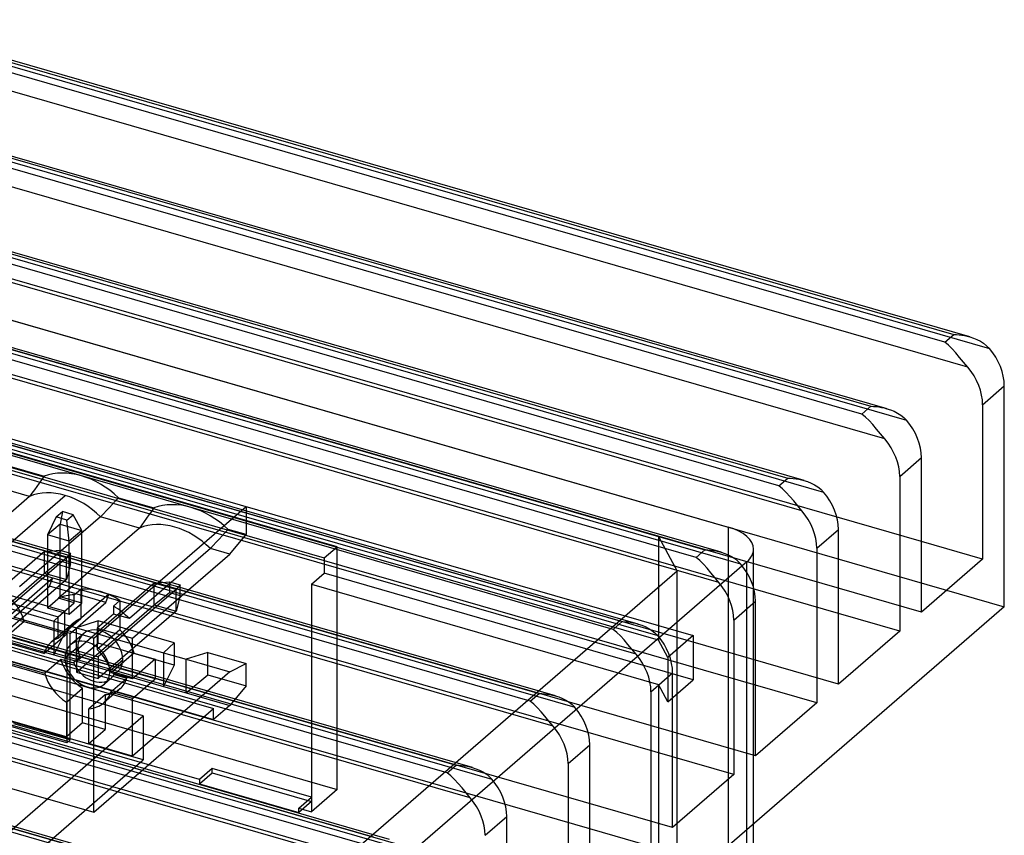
# Model space of a CAD drawing. Header units: millimetres. Extents: x -90 to 88, y -53 to 62.
# Tile 74 of 74: x 50 to 88, y 5 to 37. Entities that reach past the tile are written whole.
import ezdxf

# ---------------------------------------------------------------- set-up
doc = ezdxf.new("R2010")
doc.units = ezdxf.units.MM
doc.layers.add('MAIN-1', color=7, linetype='Continuous')
doc.layers.add('MAIN-2', color=7, linetype='Continuous')

msp = doc.modelspace()

# ---------------------------------------------------------------- linework, layer by layer
at = {"layer": 'MAIN-1'}
for p, q in [((87.038, 24.614), (-41.261, 61.65)), ((-40.903, 61.46), (86.403, 24.71)), ((86.053, 24.407), (-41.253, 61.157)), ((86.949, 23.426), (-42.649, 60.838)), ((-30.828, 47.293), (74.828, 16.793)), ((83.788, 21.799), (26.332, 38.385)), ((26.404, 38.277), (83.153, 21.895)), ((82.803, 21.592), (26.644, 37.804)), ((83.699, 20.612), (27.456, 36.848)), ((80.538, 18.985), (28.677, 33.956)), ((28.677, 33.868), (79.903, 19.081)), ((79.553, 18.777), (28.677, 33.464)), ((80.449, 17.797), (28.677, 32.742)), ((77.288, 16.17), (28.677, 30.203)), ((28.677, 30.115), (76.653, 16.266)), ((76.303, 15.963), (28.677, 29.711)), ((77.199, 14.983), (28.677, 28.99)), ((74.038, 13.355), (28.677, 26.45)), ((28.677, 26.363), (73.403, 13.451)), ((73.949, 12.168), (25.827, 26.059)), ((73.053, 13.148), (28.677, 25.958)), ((86.053, 24.407), (86.403, 24.71)), ((86.403, 24.71), (86.509, 24.705)), ((86.509, 24.705), (86.615, 24.695)), ((70.788, 10.541), (21.857, 24.666)), ((21.857, 24.579), (70.153, 10.637)), ((86.195, 24.288), (86.053, 24.407)), ((86.615, 24.695), (86.721, 24.682)), ((86.721, 24.682), (86.826, 24.664)), ((86.826, 24.664), (86.93, 24.642)), ((86.93, 24.642), (87.033, 24.615)), ((87.033, 24.615), (87.176, 24.569)), ((87.176, 24.569), (87.314, 24.513)), ((87.314, 24.513), (87.448, 24.445)), ((87.448, 24.445), (87.575, 24.364)), ((87.575, 24.364), (87.693, 24.27)), ((69.803, 10.334), (21.857, 24.175)), ((86.338, 24.148), (86.195, 24.288)), ((86.483, 23.99), (86.338, 24.148)), ((86.631, 23.814), (86.483, 23.99)), ((87.693, 24.27), (87.799, 24.163)), ((86.786, 23.623), (86.631, 23.814)), ((86.949, 23.426), (86.786, 23.623)), ((70.699, 9.354), (21.857, 23.453)), ((14.292, 23.01), (66.903, 7.822)), ((67.538, 7.726), (14.391, 23.069)), ((66.553, 7.519), (13.823, 22.741)), ((87.535, 21.958), (88.385, 22.694)), ((88.385, 14.034), (88.385, 22.694)), ((67.449, 6.539), (12.937, 22.275)), ((82.803, 21.592), (83.153, 21.895)), ((83.153, 21.895), (83.259, 21.89)), ((83.259, 21.89), (83.365, 21.881)), ((83.365, 21.881), (83.471, 21.867)), ((83.471, 21.867), (83.576, 21.85)), ((83.576, 21.85), (83.68, 21.828)), ((83.68, 21.828), (83.783, 21.801)), ((83.783, 21.801), (83.926, 21.754)), ((83.926, 21.754), (84.064, 21.698)), ((84.064, 21.698), (84.198, 21.63)), ((84.198, 21.63), (84.325, 21.549)), ((87.535, 21.958), (87.535, 15.896)), ((82.945, 21.474), (82.803, 21.592)), ((83.088, 21.334), (82.945, 21.474)), ((83.233, 21.175), (83.088, 21.334)), ((84.325, 21.549), (84.443, 21.456)), ((84.443, 21.456), (84.549, 21.348)), ((83.381, 21), (83.233, 21.175)), ((83.536, 20.809), (83.381, 21)), ((83.699, 20.612), (83.536, 20.809)), ((84.285, 19.144), (85.135, 19.88)), ((85.135, 13.817), (85.135, 19.88)), ((14.916, 19.077), (63.653, 5.008)), ((64.288, 4.912), (14.992, 19.142)), ((79.553, 18.777), (79.903, 19.081)), ((79.903, 19.081), (80.009, 19.075)), ((80.009, 19.075), (80.115, 19.066)), ((80.115, 19.066), (80.221, 19.053)), ((80.221, 19.053), (80.326, 19.035)), ((80.326, 19.035), (80.43, 19.013)), ((80.43, 19.013), (80.533, 18.986)), ((80.533, 18.986), (80.676, 18.94)), ((80.676, 18.94), (80.814, 18.883)), ((84.285, 19.144), (84.285, 13.081)), ((63.303, 4.705), (14.566, 18.774)), ((79.695, 18.659), (79.553, 18.777)), ((79.838, 18.519), (79.695, 18.659)), ((80.814, 18.883), (80.948, 18.815)), ((80.948, 18.815), (81.075, 18.735)), ((81.075, 18.735), (81.193, 18.641)), ((81.193, 18.641), (81.299, 18.533)), ((64.199, 3.724), (13.941, 18.232)), ((79.983, 18.36), (79.838, 18.519)), ((80.131, 18.185), (79.983, 18.36)), ((80.286, 17.994), (80.131, 18.185)), ((80.449, 17.797), (80.286, 17.994)), ((81.035, 16.329), (81.885, 17.065)), ((81.885, 11.003), (81.885, 17.065)), ((11.666, 16.262), (60.403, 2.193)), ((61.038, 2.097), (11.742, 16.328)), ((76.303, 15.963), (76.653, 16.266)), ((76.653, 16.266), (76.759, 16.261)), ((76.759, 16.261), (76.865, 16.252)), ((76.865, 16.252), (76.971, 16.238)), ((76.971, 16.238), (77.076, 16.221)), ((77.076, 16.221), (77.18, 16.198)), ((81.035, 16.329), (81.035, 10.267)), ((87.535, 15.896), (85.135, 16.589)), ((76.445, 15.844), (76.303, 15.963)), ((76.588, 15.705), (76.445, 15.844)), ((77.18, 16.198), (77.283, 16.172)), ((77.283, 16.172), (77.426, 16.125)), ((77.426, 16.125), (77.564, 16.069)), ((77.564, 16.069), (77.698, 16.001)), ((77.698, 16.001), (77.825, 15.92)), ((77.825, 15.92), (77.943, 15.827)), ((77.943, 15.827), (78.049, 15.719)), ((87.535, 15.896), (85.135, 13.817)), ((76.733, 15.546), (76.588, 15.705)), ((76.881, 15.37), (76.733, 15.546)), ((77.036, 15.18), (76.881, 15.37)), ((77.199, 14.983), (77.036, 15.18)), ((88.385, 14.034), (42.385, -25.803)), ((77.785, 13.514), (78.635, 14.25)), ((78.635, 8.188), (78.635, 14.25)), ((77.785, 13.514), (77.785, 7.452)), ((84.285, 13.081), (81.885, 13.774)), ((73.053, 13.148), (73.403, 13.451)), ((73.195, 13.03), (73.053, 13.148)), ((73.403, 13.451), (73.509, 13.446)), ((73.509, 13.446), (73.615, 13.437)), ((73.615, 13.437), (73.721, 13.424)), ((73.721, 13.424), (73.826, 13.406)), ((73.826, 13.406), (73.93, 13.384)), ((73.93, 13.384), (74.033, 13.357)), ((74.033, 13.357), (74.176, 13.311)), ((74.176, 13.311), (74.314, 13.254)), ((74.314, 13.254), (74.448, 13.186)), ((74.448, 13.186), (74.575, 13.106)), ((73.338, 12.89), (73.195, 13.03)), ((73.483, 12.731), (73.338, 12.89)), ((74.575, 13.106), (74.693, 13.012)), ((74.693, 13.012), (74.799, 12.904)), ((84.285, 13.081), (81.885, 11.003)), ((73.631, 12.556), (73.483, 12.731)), ((73.786, 12.365), (73.631, 12.556)), ((73.949, 12.168), (73.786, 12.365)), ((74.535, 10.7), (75.385, 11.436)), ((75.385, 5.374), (75.385, 11.436)), ((81.035, 10.267), (78.635, 10.96)), ((69.803, 10.334), (70.153, 10.637)), ((70.153, 10.637), (70.259, 10.632)), ((70.259, 10.632), (70.365, 10.623)), ((70.365, 10.623), (70.471, 10.609)), ((70.471, 10.609), (70.576, 10.591)), ((70.576, 10.591), (70.68, 10.569)), ((70.68, 10.569), (70.783, 10.542)), ((70.783, 10.542), (70.926, 10.496)), ((70.926, 10.496), (71.064, 10.44)), ((71.064, 10.44), (71.198, 10.372)), ((74.535, 10.7), (74.535, 4.638)), ((69.945, 10.215), (69.803, 10.334)), ((70.088, 10.075), (69.945, 10.215)), ((70.233, 9.917), (70.088, 10.075)), ((71.198, 10.372), (71.325, 10.291)), ((71.325, 10.291), (71.443, 10.198)), ((71.443, 10.198), (71.549, 10.09)), ((81.035, 10.267), (78.635, 8.188)), ((70.381, 9.741), (70.233, 9.917)), ((70.536, 9.55), (70.381, 9.741)), ((70.699, 9.354), (70.536, 9.55)), ((71.285, 7.885), (72.135, 8.621)), ((72.135, 2.559), (72.135, 8.621)), ((77.785, 7.452), (75.385, 8.145)), ((66.553, 7.519), (66.903, 7.822)), ((66.903, 7.822), (67.009, 7.817)), ((67.009, 7.817), (67.115, 7.808)), ((67.115, 7.808), (67.221, 7.795)), ((67.221, 7.795), (67.326, 7.777)), ((67.326, 7.777), (67.43, 7.755)), ((67.43, 7.755), (67.533, 7.728)), ((67.533, 7.728), (67.676, 7.682)), ((71.285, 7.885), (71.285, 1.823)), ((66.695, 7.401), (66.553, 7.519)), ((66.838, 7.261), (66.695, 7.401)), ((67.676, 7.682), (67.814, 7.625)), ((67.814, 7.625), (67.948, 7.557)), ((67.948, 7.557), (68.075, 7.476)), ((68.075, 7.476), (68.193, 7.383)), ((68.193, 7.383), (68.299, 7.275)), ((77.785, 7.452), (75.385, 5.374)), ((66.983, 7.102), (66.838, 7.261)), ((67.131, 6.927), (66.983, 7.102)), ((67.286, 6.736), (67.131, 6.927)), ((67.449, 6.539), (67.286, 6.736)), ((68.035, 5.071), (68.885, 5.807)), ((68.885, -0.255), (68.885, 5.807)), ((78.56, -7.09), (78.56, 5.525)), ((74.535, 4.638), (72.135, 5.33)), ((78.292, -7.59), (78.292, 5.293))]:
    msp.add_line(p, q, dxfattribs=at)
for centre, major_axis, start_param, end_param in [((86.653, 23.194), (-1.309, 1.512), -2.427868, -1.579806), ((85.803, 22.458), (1.309, -1.512), 0.713724, 1.561786), ((83.403, 20.38), (-1.309, 1.512), -2.427868, -1.579806), ((82.553, 19.644), (1.309, -1.512), 0.713724, 1.561786), ((80.153, 17.565), (-1.309, 1.512), -2.427868, -1.579806), ((79.303, 16.829), (1.309, -1.512), 0.713724, 1.561786), ((76.903, 14.75), (-1.309, 1.512), -2.427868, -1.579806), ((76.053, 14.014), (1.309, -1.512), 0.713724, 1.561786), ((73.653, 11.936), (-1.309, 1.512), -2.427868, -1.579806), ((72.803, 11.2), (1.309, -1.512), 0.713724, 1.561786), ((70.403, 9.121), (-1.309, 1.512), -2.427868, -1.579806), ((69.553, 8.385), (1.309, -1.512), 0.713724, 1.561786), ((67.153, 6.307), (-1.309, 1.512), -2.427868, -1.579806), ((66.303, 5.571), (1.309, -1.512), 0.713724, 1.561786)]:
    msp.add_ellipse(centre, major_axis=major_axis, ratio=0.75, start_param=start_param, end_param=end_param, dxfattribs=at)
at = {"layer": 'MAIN-2'}
for p, q in [((-41.799, 61.574), (87.799, 24.163)), ((-45.049, 58.759), (84.549, 21.348)), ((-48.299, 55.945), (81.299, 18.533)), ((85.135, 16.589), (-43.235, 53.646)), ((-51.549, 53.13), (78.049, 15.719)), ((-42.385, 51.784), (88.385, 14.034)), ((85.135, 13.817), (-45.635, 51.567)), ((81.885, 13.774), (-46.485, 50.831)), ((-54.799, 50.316), (74.799, 12.904)), ((81.885, 11.003), (-48.885, 48.753)), ((-31.56, 48.659), (77.56, 17.159)), ((78.635, 10.96), (-49.735, 48.017)), ((-58.049, 47.501), (71.549, 10.09)), ((78.635, 8.188), (-52.135, 45.938)), ((75.385, 8.145), (-52.985, 45.202)), ((-61.299, 44.686), (68.299, 7.275)), ((-31.194, 43.906), (76.194, 12.906)), ((75.385, 5.374), (-55.385, 43.124)), ((72.135, 5.33), (-56.235, 42.388)), ((-64.549, 41.872), (65.049, 4.46)), ((-58.635, 40.309), (72.135, 2.559)), ((68.885, 2.516), (-59.485, 39.573)), ((-67.799, 39.057), (61.799, 1.646)), ((62.231, 16.388), (-17.01, 39.263)), ((-17.51, 38.83), (61.731, 15.955)), ((68.885, -0.255), (-61.885, 37.495)), ((54.636, 9.76), (-28.151, 33.658)), ((54.636, 8.028), (-28.151, 31.926)), ((-17.01, 29.737), (62.231, 6.862)), ((56.838, 7.264), (-18.01, 28.871)), ((74.828, 12.723), (27.573, 26.364)), ((49.301, 19.569), (50.749, 19.151)), ((50.652, 19.017), (50.557, 18.884)), ((50.749, 19.151), (50.652, 19.017)), ((50.182, 18.361), (48.598, 18.819)), ((50.368, 18.621), (50.274, 18.491)), ((50.462, 18.752), (50.368, 18.621)), ((50.557, 18.884), (50.462, 18.752)), ((50.182, 18.361), (47.007, 15.612)), ((48.652, 15.87), (51.573, 18.4)), ((50.274, 18.491), (50.182, 18.361)), ((53.43, 18.054), (53.548, 18.181)), ((53.548, 18.181), (53.667, 18.309)), ((53.667, 18.309), (55.049, 17.91)), ((51.226, 17.554), (51.467, 17.763)), ((51.467, 17.763), (51.374, 17.277)), ((51.885, 17.642), (51.467, 17.763)), ((52.695, 12.797), (58.664, 17.966)), ((53.079, 17.681), (53.195, 17.804)), ((53.195, 17.804), (53.312, 17.929)), ((53.312, 17.929), (53.43, 18.054)), ((54.953, 17.775), (54.857, 17.642)), ((55.049, 17.91), (54.953, 17.775)), ((58.664, 17.966), (58.664, 16.866)), ((52.964, 17.558), (49.789, 14.809)), ((51.226, 17.554), (50.879, 16.848)), ((51.644, 17.434), (51.226, 17.554)), ((51.644, 17.434), (51.885, 17.642)), ((51.737, 16.6), (51.644, 17.434)), ((52.232, 17.029), (51.885, 17.642)), ((52.964, 17.558), (53.079, 17.681)), ((54.482, 17.12), (52.964, 17.558)), ((54.668, 17.379), (54.575, 17.249)), ((54.762, 17.51), (54.668, 17.379)), ((54.857, 17.642), (54.762, 17.51)), ((51.374, 17.277), (50.879, 16.848)), ((54.482, 17.12), (51.307, 14.37)), ((51.374, 14.417), (51.374, 17.277)), ((51.374, 17.277), (52.232, 17.029)), ((52.232, 17.029), (51.737, 16.6)), ((52.232, 14.169), (52.232, 17.029)), ((54.575, 17.249), (54.482, 17.12)), ((57.848, 16.94), (57.968, 17.067)), ((58.664, 16.866), (57.968, 17.067)), ((77.56, 17.159), (77.56, -6.224)), ((51.737, 16.6), (50.879, 16.848)), ((50.879, 16.848), (50.879, 13.988)), ((51.737, 13.741), (51.737, 16.6)), ((57.496, 16.563), (57.612, 16.687)), ((57.612, 16.687), (57.73, 16.813)), ((57.73, 16.813), (57.848, 16.94)), ((58.029, 16.096), (58.664, 16.866)), ((74.828, 16.793), (75.56, 15.427)), ((74.828, 16.793), (74.828, 12.723)), ((50.763, 16.203), (51.364, 16.249)), ((51.364, 16.249), (51.782, 16.129)), ((51.364, 16.249), (51.364, 15.831)), ((57.265, 16.317), (54.09, 13.567)), ((57.265, 16.317), (57.38, 16.439)), ((58.029, 16.096), (57.265, 16.317)), ((57.38, 16.439), (57.496, 16.563)), ((61.731, 15.955), (62.231, 16.388)), ((62.231, 6.862), (62.231, 16.388)), ((78.56, 5.525), (78.56, 16.293)), ((50.763, 16.203), (47.715, 13.563)), ((51.621, 15.955), (48.573, 13.316)), ((51.621, 15.955), (50.763, 16.203)), ((50.763, 15.345), (50.763, 16.203)), ((50.763, 15.345), (51.364, 15.831)), ((51.364, 15.831), (51.782, 15.711)), ((51.782, 16.129), (51.621, 15.955)), ((51.621, 15.097), (51.621, 15.955)), ((51.782, 15.711), (51.782, 16.129)), ((54.219, 12.797), (58.029, 16.096)), ((61.731, 15.955), (61.731, 15.349)), ((51.782, 15.711), (51.621, 15.097)), ((78.292, 15.793), (61.992, 1.677)), ((78.292, 5.293), (78.292, 15.793)), ((75.56, 15.427), (31.56, -22.678)), ((47.715, 12.705), (50.763, 15.345)), ((51.621, 15.097), (48.573, 12.458)), ((49.44, 13.736), (51.091, 15.166)), ((50.763, 15.345), (51.621, 15.097)), ((50.964, 14.836), (51.091, 15.166)), ((51.091, 15.166), (53.29, 14.531)), ((61.231, 14.916), (61.731, 15.349)), ((76.194, 11.174), (61.731, 15.349)), ((75.56, -7.09), (75.56, 15.427)), ((40.083, 15.044), (57.394, 10.047)), ((51.548, 13.861), (48.502, 14.74)), ((49.567, 13.626), (50.964, 14.836)), ((53.163, 14.201), (50.964, 14.836)), ((51.929, 14.505), (52.183, 14.725)), ((55.064, 14.962), (52.016, 12.322)), ((52.183, 14.725), (52.183, 13.57)), ((55.922, 14.714), (52.874, 12.074)), ((55.064, 14.962), (55.665, 15.008)), ((55.064, 14.104), (55.064, 14.962)), ((55.922, 14.714), (55.064, 14.962)), ((55.665, 15.008), (55.665, 14.59)), ((55.665, 15.008), (56.083, 14.887)), ((56.083, 14.887), (55.922, 14.714)), ((55.922, 13.856), (55.922, 14.714)), ((56.083, 14.469), (56.083, 14.887)), ((61.231, 14.916), (61.231, 5.996)), ((61.231, 14.916), (74.828, 10.991)), ((40.083, 14.604), (57.394, 9.607)), ((47.647, 14.474), (51.133, 13.467)), ((48.533, 14.438), (51.294, 13.641)), ((50.879, 13.988), (51.374, 14.417)), ((51.929, 14.191), (51.307, 14.37)), ((52.232, 14.169), (51.374, 14.417)), ((53.29, 14.531), (51.639, 13.101)), ((51.929, 14.191), (51.929, 14.505)), ((53.163, 14.201), (53.29, 14.531)), ((53.723, 14.281), (53.469, 14.061)), ((53.723, 14.281), (53.723, 13.126)), ((55.064, 14.104), (55.665, 14.59)), ((55.665, 14.59), (56.083, 14.469)), ((56.083, 14.469), (55.922, 13.856)), ((50.879, 13.988), (51.737, 13.741)), ((51.294, 13.641), (51.929, 14.191)), ((51.737, 13.741), (52.232, 14.169)), ((51.766, 12.991), (53.163, 14.201)), ((52.016, 11.464), (55.064, 14.104)), ((53.469, 14.061), (53.469, 13.747)), ((55.064, 14.104), (55.922, 13.856)), ((51.548, 12.981), (48.502, 13.861)), ((51.766, 12.991), (49.567, 13.626)), ((51.133, 13.467), (51.548, 13.861)), ((51.294, 12.8), (51.294, 13.641)), ((51.294, 12.8), (52.183, 13.57)), ((51.548, 13.861), (51.548, 12.981)), ((53.469, 13.747), (52.834, 13.197)), ((55.922, 13.856), (52.874, 11.216)), ((54.09, 13.567), (53.469, 13.747)), ((47.647, 13.154), (51.133, 12.148)), ((49.972, 13.454), (49.083, 12.685)), ((49.972, 13.454), (51.633, 12.975)), ((51.913, 13.409), (51.024, 12.639)), ((51.133, 13.467), (52.013, 13.213)), ((51.133, 13.467), (51.133, 12.148)), ((52.868, 13.48), (52.013, 13.213)), ((52.013, 13.213), (55.434, 12.226)), ((52.013, 11.894), (52.013, 13.213)), ((52.834, 13.197), (54.219, 12.797)), ((52.834, 13.197), (52.834, 12.356)), ((53.723, 13.126), (52.834, 12.356)), ((55.849, 12.62), (52.868, 13.48)), ((52.868, 12.6), (52.868, 13.48)), ((49.443, 12.837), (52.161, 12.053)), ((50.744, 12.205), (51.633, 12.975)), ((51.548, 12.981), (51.133, 12.148)), ((52.695, 12.797), (51.639, 13.101)), ((51.639, 13.101), (51.639, 8.702)), ((51.766, 8.812), (51.766, 12.991)), ((52.287, 12.977), (51.779, 12.537)), ((52.695, 5.978), (52.695, 12.797)), ((54.219, 11.202), (54.219, 12.797)), ((76.194, 12.906), (75.194, 12.04)), ((76.194, 12.906), (76.194, 11.174)), ((50.744, 12.205), (49.083, 12.685)), ((51.565, 12.023), (52.073, 12.463)), ((52.013, 11.894), (52.868, 12.6)), ((55.849, 11.74), (52.868, 12.6)), ((55.434, 12.226), (55.849, 12.62)), ((55.849, 12.62), (55.849, 11.74)), ((75.194, 12.04), (74.828, 12.723)), ((50.77, 11.428), (51.405, 11.978)), ((51.133, 12.148), (52.013, 11.894)), ((51.405, 11.978), (51.907, 11.833)), ((52.161, 12.053), (51.907, 11.833)), ((52.016, 12.322), (52.874, 12.074)), ((52.016, 12.322), (52.016, 11.464)), ((52.874, 12.074), (52.874, 11.216)), ((54.272, 12.213), (53.383, 11.443)), ((55.108, 11.972), (54.219, 11.202)), ((54.272, 12.213), (55.108, 11.972)), ((55.108, 11.972), (55.108, 11.202)), ((55.434, 12.226), (56.314, 11.972)), ((55.434, 12.226), (55.434, 10.906)), ((57.169, 12.239), (56.314, 11.972)), ((56.314, 11.972), (58.029, 11.477)), ((56.314, 10.652), (56.314, 11.972)), ((57.169, 11.359), (57.169, 12.239)), ((57.169, 12.239), (58.664, 11.807)), ((75.194, 12.04), (75.194, 10.308)), ((49.057, 11.922), (50.77, 11.428)), ((52.013, 11.894), (55.434, 10.906)), ((53.324, 11.515), (53.832, 11.955)), ((53.49, 11.376), (53.744, 11.596)), ((55.108, 11.202), (53.744, 11.596)), ((55.849, 11.74), (55.434, 10.906)), ((58.029, 11.477), (58.664, 11.807)), ((58.664, 10.927), (58.664, 11.807)), ((52.016, 11.464), (52.874, 11.216)), ((53.364, 11.221), (53.11, 11.001)), ((53.357, 10.681), (53.992, 11.231)), ((54.219, 11.202), (53.383, 11.443)), ((53.49, 11.376), (53.992, 11.231)), ((58.029, 11.477), (54.219, 8.177)), ((54.219, 10.432), (55.108, 11.202)), ((56.314, 10.652), (57.169, 11.359)), ((57.169, 11.359), (58.664, 10.927)), ((35.384, 10.975), (52.695, 5.978)), ((51.624, 10.29), (52.259, 10.84)), ((52.259, 9.476), (52.259, 10.84)), ((53.719, 10.811), (53.084, 10.261)), ((55.434, 10.906), (56.314, 10.652)), ((58.664, 10.927), (58.029, 10.157)), ((75.194, 10.308), (74.828, 10.991)), ((74.828, 10.991), (74.828, -5.724)), ((75.194, 10.308), (76.194, 11.174)), ((53.139, 10.586), (52.504, 10.036)), ((53.139, 10.586), (53.139, 9.222)), ((54.219, 10.432), (53.357, 10.681)), ((54.219, 8.177), (54.219, 10.432)), ((56.314, 10.652), (58.029, 10.157)), ((51.624, 10.29), (51.624, 8.927)), ((52.504, 8.673), (52.504, 10.036)), ((52.695, 5.978), (57.394, 10.047)), ((58.029, 10.157), (57.394, 9.607)), ((57.394, 9.607), (57.394, 10.047)), ((20.151, -20.106), (54.636, 9.76)), ((51.624, 8.927), (48.203, 9.914)), ((54.636, 9.76), (54.636, 8.028)), ((51.639, 8.702), (49.44, 9.337)), ((51.766, 8.812), (49.567, 9.447)), ((52.259, 9.476), (51.624, 8.927)), ((53.139, 9.222), (52.259, 9.476)), ((52.504, 8.673), (53.139, 9.222)), ((51.766, 8.812), (51.639, 8.702)), ((54.219, 8.177), (52.504, 8.673)), ((20.151, -21.838), (54.636, 8.028)), ((57.338, 7.697), (56.838, 7.264)), ((56.838, 7.091), (57.338, 7.524)), ((61.235, 6.572), (57.338, 7.697)), ((57.338, 7.524), (57.338, 7.697)), ((57.338, 7.524), (61.235, 6.399)), ((56.838, 7.264), (56.838, 7.091)), ((56.838, 7.091), (60.735, 5.966)), ((60.735, 6.139), (61.235, 6.572)), ((62.231, 6.862), (61.231, 5.996)), ((61.235, 6.572), (61.235, 6.399)), ((61.235, 6.399), (60.735, 5.966)), ((60.735, 6.139), (61.231, 5.996)), ((60.735, 5.966), (60.735, 6.139))]:
    msp.add_line(p, q, dxfattribs=at)
for centre, major_axis, ratio, start_param, end_param in [((52.208, 16.53), (-1.995, 2.304), 0.75, -1.442756, -0.271388), ((51.573, 15.98), (-1.829, 2.112), 0.75, -0.857072, -0.244518), ((51.573, 15.98), (-1.829, 2.112), 0.75, -1.469626, -0.857072), ((56.509, 15.289), (-1.995, 2.304), 0.75, -1.442756, -0.271388), ((55.874, 14.739), (-1.829, 2.112), 0.75, -1.469626, -0.244518), ((76.56, 16.293), (2, 0), 0.5, -0.000094, 1.047198), ((76.56, 16.293), (2, 0), 0.5, -0.523599, -0.000094), ((52.953, 12.209), (1.829, -2.112), 0.75, 1.96071, 2.608332), ((48.652, 13.45), (-1.039, 1.2), 0.75, -2.144074, -1.451458), ((52.699, 11.989), (1.829, -2.112), 0.75, 2.608332, 2.897075), ((52.699, 11.989), (1.829, -2.112), 0.75, 1.671966, 1.96071), ((52.953, 12.209), (-1.039, 1.2), 0.75, -0.262686, 0.000001), ((52.953, 12.209), (-1.039, 1.2), 0.75, 0.000001, 0.42993), ((52.953, 12.209), (-0.665, 0.768), 0.75, -2.427868, -0.000041), ((52.953, 12.209), (-1.039, 1.2), 0.75, -2.144074, -1.451458), ((52.064, 11.439), (1.039, -1.2), 0.75, 2.878907, 3.141593), ((52.445, 11.769), (0.665, -0.768), 0.75, 0.713724, 3.141552), ((52.953, 12.209), (-0.665, 0.768), 0.75, -0.000041, 0.713724), ((52.064, 11.439), (1.039, -1.2), 0.75, -3.141592, -2.711662), ((52.445, 11.769), (0.665, -0.768), 0.75, 3.141552, 3.855317), ((52.953, 12.209), (-0.665, 0.768), 0.75, 0.713724, 1.166541), ((52.064, 11.439), (1.039, -1.2), 0.75, 0.997518, 1.690135), ((52.699, 11.989), (1.02, -1.178), 0.75, -2.13861, -1.189131), ((52.445, 11.769), (0.665, -0.768), 0.75, -2.427868, -0.000041), ((52.699, 11.989), (-0.665, 0.768), 0.75, 1.166541, 3.141593), ((52.953, 12.209), (-0.665, 0.768), 0.75, -2.880685, -2.427868), ((52.064, 11.439), (-1.02, 1.178), 0.75, 1.002983, 1.952461), ((52.445, 11.769), (0.665, -0.768), 0.75, -0.000041, 0.713724), ((52.699, 11.989), (-0.665, 0.768), 0.75, 3.141593, 3.4025), ((52.699, 11.989), (1.02, -1.178), 0.75, 0, 0.424466), ((52.699, 11.989), (1.02, -1.178), 0.75, -0.525012, 0), ((52.064, 11.439), (-1.02, 1.178), 0.75, 3.141593, 3.566058), ((52.064, 11.439), (-1.02, 1.178), 0.75, 2.61658, 3.141593)]:
    msp.add_ellipse(centre, major_axis=major_axis, ratio=ratio, start_param=start_param, end_param=end_param, dxfattribs=at)

doc.saveas('drawing.dxf')
